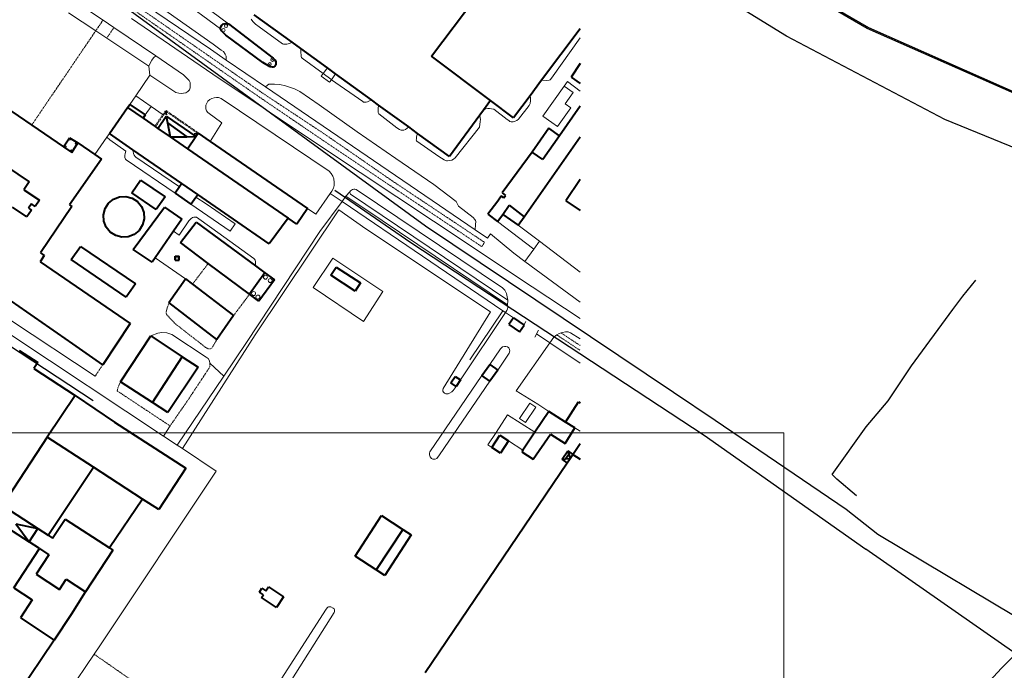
# Model space of a CAD drawing. Extents: x 13 to 4138, y -4831 to -1000.
# Tile 171 of 203: x 2718 to 3213, y -1983 to -1655. Entities that reach past the tile are written whole.
import ezdxf

# ---------------------------------------------------------------- set-up
doc = ezdxf.new("R2010")
doc.units = 0
doc.header["$MEASUREMENT"] = 0
doc.linetypes.add('DASHED', pattern=[0.75, 0.5, -0.25])
for name, color, linetype in [('11', 7, 'CONTINUOUS'), ('13', 7, 'CONTINUOUS'), ('14', 7, 'CONTINUOUS'), ('24', 7, 'CONTINUOUS'), ('40', 7, 'CONTINUOUS'), ('7', 7, 'CONTINUOUS'), ('ГРАНИЦА_РАЙОНА', 5, 'CONTINUOUS'), ('границы команд_1', 10, 'CONTINUOUS'), ('ПЕШЕХОДНЫЕ_ДОРОЖКИ', 3, 'CONTINUOUS'), ('ТРОТУАРЫ', 7, 'CONTINUOUS')]:
    doc.layers.add(name, color=color, linetype=linetype)

msp = doc.modelspace()

# ---------------------------------------------------------------- linework, layer by layer
at = {"layer": '11', "color": 253, "linetype": 'Continuous', "lineweight": 0}
for p, q in [((2813.92, -1670.12), (2773.18, -1642.34)), ((2742.54, -1651.84), (2756.21, -1660.87)), ((2756.21, -1660.87), (2761.76, -1664.54)), ((2761.76, -1664.54), (2782.99, -1678.57)), ((2821.9, -1675.57), (2813.92, -1670.12)), ((2782.99, -1678.57), (2783.44, -1683.12)), ((2841.61, -1689.02), (2821.9, -1675.57)), ((2872.8, -1679.52), (2870.69, -1682.42)), ((2783.44, -1683.12), (2776.33, -1693.53)), ((2870.69, -1682.42), (2869.72, -1683.76)), ((2869.72, -1683.76), (2873.87, -1686.77)), ((2874.83, -1685.45), (2876.94, -1682.53)), ((2947.19, -1761.1), (2841.61, -1689.02)), ((2873.87, -1686.77), (2874.83, -1685.45)), ((2776.33, -1693.53), (2773.37, -1697.86)), ((2773.37, -1697.86), (2772.25, -1699.49)), ((2763.07, -1712.59), (2761.83, -1714.4)), ((2761.83, -1714.4), (2755.82, -1723.17)), ((2874.25, -1742.68), (2867.03, -1753.17)), ((2880.14, -1746.74), (2874.25, -1742.68)), ((2880.14, -1746.74), (2961.14, -1801.79)), ((2836.37, -1813.83), (2878.49, -1750.94)), ((2867.03, -1753.17), (2862.85, -1750.29)), ((2976.64, -1770.72), (2958.41, -1756.79)), ((2968.79, -1758.74), (2979.46, -1766.79)), ((2953.32, -1765.28), (2947.19, -1761.1)), ((2954.94, -1763.03), (2953.32, -1765.28)), ((2966.59, -1772.78), (2954.94, -1763.03)), ((2979.46, -1766.79), (2976.64, -1770.72)), ((2979.46, -1766.79), (3000, -1782.29)), ((2972.19, -1776.91), (2966.59, -1772.78)), ((2976.64, -1770.72), (2972.19, -1776.91)), ((3000, -1797.42), (2972.19, -1776.91)), ((2961.14, -1801.79), (2944.42, -1826.39)), ((2961.14, -1801.79), (2962.36, -1802.63)), ((2962.36, -1802.63), (2966.4, -1805.37)), ((2972.68, -1807.23), (2970.76, -1810.74)), ((2979.03, -1811.54), (2977.1, -1815.05)), ((2978.07, -1813.3), (2984.79, -1817.87)), ((2714.07, -1814.23), (2790.24, -1864.8)), ((2799.8, -1871.15), (2836.37, -1813.83)), ((2984.79, -1817.87), (3000, -1828.21)), ((2967.84, -1841.98), (2978.61, -1848.83)), ((2978.61, -1848.83), (2984.17, -1852.37)), ((2997.31, -1860.71), (3000, -1862.43)), ((2790.24, -1864.8), (2797.19, -1869.41)), ((2797.19, -1869.41), (2799.8, -1871.15)), ((2816.88, -1882.49), (2799.8, -1871.15)), ((2816.88, -1882.49), (2758.29, -1970.4)), ((2758.29, -1970.4), (2755.43, -1974.61)), ((2755.43, -1974.61), (2738.2, -2000))]:
    msp.add_line(p, q, dxfattribs=at)
at = {"layer": '13', "color": 253, "linetype": 'Continuous', "lineweight": 40}
for p, q in [((2925.14, -1673.67), (2947.53, -1643.94)), ((2855, -1666.6), (2835.9, -1652.73)), ((2819.07, -1659.93), (2819.11, -1658.82)), ((2819.11, -1658.82), (2819.62, -1658.09)), ((2819.62, -1658.09), (2820.48, -1657.41)), ((2820.48, -1657.41), (2821.55, -1657.1)), ((2821.55, -1657.1), (2822.28, -1657.1)), ((2822.28, -1657.1), (2823.02, -1657.34)), ((2823.02, -1657.34), (2845.55, -1674.57)), ((2819.54, -1660.88), (2819.07, -1659.93)), ((2821.73, -1663.02), (2819.54, -1660.88)), ((2840.37, -1676.84), (2821.73, -1663.02)), ((3000, -1659.79), (2980.57, -1685.77)), ((2859.46, -1669.84), (2855, -1666.6)), ((2845.55, -1674.57), (2846.32, -1675.51)), ((2872.8, -1679.52), (2859.46, -1669.84)), ((2954.85, -1695.96), (2925.14, -1673.67)), ((2844.01, -1679.02), (2840.37, -1676.84)), ((2844.95, -1679.15), (2844.01, -1679.02)), ((2845.72, -1679.07), (2844.95, -1679.15)), ((2846.45, -1678.47), (2845.72, -1679.07)), ((2846.32, -1675.51), (2846.88, -1676.33)), ((2846.92, -1677.91), (2846.45, -1678.47)), ((2846.88, -1676.33), (2846.92, -1677.91)), ((2876.94, -1682.53), (2872.8, -1679.52)), ((3000, -1677.27), (2995.38, -1684.19)), ((2894.9, -1695.58), (2876.94, -1682.53)), ((2995.38, -1684.19), (3000, -1687.45)), ((2980.57, -1685.77), (2974.78, -1693.51)), ((2974.78, -1693.51), (2966.47, -1704.63)), ((2710.34, -1698.97), (2724.01, -1708.28)), ((2772.25, -1699.49), (2773.37, -1697.86)), ((2773.37, -1697.86), (2781.15, -1703.22)), ((2898.56, -1698.23), (2894.9, -1695.58)), ((2913.74, -1709.26), (2898.56, -1698.23)), ((2954.85, -1695.96), (2951.3, -1700.8)), ((2966.47, -1704.63), (2954.85, -1695.96)), ((3000, -1698.82), (2989.59, -1713.65)), ((2763.07, -1712.59), (2772.25, -1699.49)), ((2772.25, -1699.49), (2780.03, -1704.85)), ((2781.15, -1703.22), (2780.03, -1704.85)), ((2787.51, -1710), (2791.72, -1703.89)), ((2791.91, -1703.14), (2791.54, -1701.17)), ((2791.72, -1703.89), (2806.55, -1714.11)), ((2791.72, -1703.89), (2792.32, -1707.18)), ((2949.5, -1703.27), (2934.22, -1724.13)), ((2951.3, -1700.8), (2949.5, -1703.27)), ((2724.01, -1708.28), (2740.06, -1719.2)), ((2780.03, -1704.85), (2786.12, -1709.05)), ((2786.12, -1709.05), (2787.51, -1710)), ((2792.32, -1707.18), (2802.08, -1714.14)), ((2792.32, -1707.18), (2793.61, -1714.2)), ((2918.18, -1712.48), (2913.74, -1709.26)), ((2774.83, -1720.69), (2763.07, -1712.59)), ((2787.51, -1710), (2793.61, -1714.2)), ((2793.61, -1714.2), (2802.08, -1714.14)), ((2793.61, -1714.2), (2802.34, -1720.22)), ((2802.08, -1714.14), (2806.55, -1714.11)), ((2802.34, -1720.22), (2806.55, -1714.11)), ((2805.8, -1712.71), (2807.76, -1712.35)), ((2806.55, -1714.11), (2807.76, -1712.35)), ((2807.76, -1712.35), (2813.85, -1716.54)), ((2934.22, -1724.13), (2918.18, -1712.48)), ((2971.81, -1754.43), (3000, -1714.21)), ((2984.29, -1709.93), (2975.89, -1721.91)), ((2989.59, -1713.65), (2981.16, -1725.68)), ((2989.59, -1713.65), (2984.29, -1709.93)), ((2696.47, -1719.05), (2722.78, -1736.92)), ((2740.06, -1719.2), (2743.07, -1714.78)), ((2743.07, -1714.78), (2747.26, -1717.31)), ((2744.2, -1722.02), (2747.26, -1717.31)), ((2747.26, -1717.31), (2755.82, -1723.17)), ((2813.85, -1716.54), (2862.85, -1750.29)), ((2740.06, -1719.2), (2744.2, -1722.02)), ((2755.82, -1723.17), (2759.14, -1725.45)), ((2799.52, -1737.71), (2774.83, -1720.69)), ((2802.34, -1720.22), (2853.11, -1755.19)), ((2975.89, -1721.91), (2960.77, -1742.44)), ((2981.16, -1725.68), (2975.89, -1721.91)), ((2759.14, -1725.45), (2742.95, -1748.46)), ((2722.78, -1736.92), (2720.12, -1740.82)), ((2774.38, -1742.36), (2778.77, -1735.96)), ((2778.77, -1735.96), (2791.1, -1744.41)), ((2799.52, -1737.71), (2798.36, -1739.39)), ((2807.53, -1743.23), (2799.52, -1737.71)), ((3000, -1735.67), (2992.78, -1746.43)), ((2720.12, -1740.82), (2727.87, -1746.09)), ((2786.71, -1750.81), (2774.38, -1742.36)), ((2798.36, -1739.39), (2796.14, -1742.61)), ((2796.14, -1742.61), (2804.15, -1748.13)), ((2806.6, -1744.58), (2807.53, -1743.23)), ((2843.57, -1768.06), (2807.53, -1743.23)), ((2960.77, -1742.44), (2962.45, -1743.66)), ((2961.52, -1744.97), (2962.45, -1743.66)), ((2723.93, -1747.97), (2722.46, -1750.14)), ((2725.75, -1749.21), (2723.93, -1747.97)), ((2727.87, -1746.09), (2725.75, -1749.21)), ((2742.95, -1748.46), (2744.18, -1749.25)), ((2760.92, -1750.34), (2762.66, -1747.62)), ((2762.66, -1747.62), (2765.14, -1745.57)), ((2765.14, -1745.57), (2768.14, -1744.38)), ((2768.14, -1744.38), (2771.36, -1744.19)), ((2771.36, -1744.19), (2774.49, -1745)), ((2774.49, -1745), (2777.21, -1746.73)), ((2777.21, -1746.73), (2779.26, -1749.22)), ((2791.1, -1744.41), (2786.71, -1750.81)), ((2804.15, -1748.13), (2806.6, -1744.58)), ((2958.49, -1746.52), (2953.54, -1753.08)), ((2960.24, -1744.06), (2958.49, -1746.52)), ((2961.52, -1744.97), (2960.24, -1744.06)), ((2961.02, -1753.38), (2964.29, -1748.69)), ((2964.29, -1748.69), (2971.81, -1754.43)), ((2992.78, -1746.43), (3000, -1751.27)), ((2721.57, -1754.51), (2714.36, -1749.62)), ((2723.89, -1751.11), (2721.57, -1754.51)), ((2722.46, -1750.14), (2723.89, -1751.11)), ((2744.18, -1749.25), (2728.36, -1772.59)), ((2760.12, -1753.46), (2760.92, -1750.34)), ((2760.31, -1756.68), (2760.12, -1753.46)), ((2775.06, -1771), (2790.82, -1749.57)), ((2779.26, -1749.22), (2780.44, -1752.22)), ((2780.44, -1752.22), (2780.64, -1755.44)), ((2790.82, -1749.57), (2799.58, -1755.73)), ((2862.85, -1750.29), (2857.42, -1758.16)), ((2953.54, -1753.08), (2958.41, -1756.79)), ((2958.41, -1756.79), (2961.02, -1753.38)), ((2961.02, -1753.38), (2968.79, -1758.74)), ((2761.5, -1759.68), (2760.31, -1756.68)), ((2779.83, -1758.56), (2778.09, -1761.28)), ((2780.64, -1755.44), (2779.83, -1758.56)), ((2799.58, -1755.73), (2795.43, -1761.71)), ((2798.93, -1767.45), (2806.72, -1757.17)), ((2806.72, -1757.17), (2836.64, -1779.22)), ((2853.11, -1755.19), (2843.57, -1768.06)), ((2857.42, -1758.16), (2853.11, -1755.19)), ((2968.79, -1758.74), (2971.81, -1754.43)), ((2763.55, -1762.17), (2761.5, -1759.68)), ((2766.27, -1763.9), (2763.55, -1762.17)), ((2775.61, -1763.33), (2772.61, -1764.51)), ((2778.09, -1761.28), (2775.61, -1763.33)), ((2795.43, -1761.71), (2786.12, -1775.1)), ((2769.39, -1764.71), (2766.27, -1763.9)), ((2772.61, -1764.51), (2769.39, -1764.71)), ((2812.87, -1777.91), (2798.93, -1767.45)), ((2728.36, -1772.59), (2730.32, -1773.92)), ((2743.79, -1776), (2748.52, -1769.37)), ((2748.52, -1769.37), (2776.21, -1788.18)), ((2784.63, -1777.23), (2775.06, -1771)), ((2730.32, -1773.92), (2728.19, -1777.1)), ((2728.19, -1777.1), (2773.51, -1808.15)), ((2771.53, -1794.96), (2743.79, -1776)), ((2786.12, -1775.1), (2784.63, -1777.23)), ((2796.12, -1776.26), (2796.12, -1774.26)), ((2796.12, -1774.26), (2798.12, -1774.26)), ((2796.12, -1776.26), (2798.12, -1776.26)), ((2798.12, -1776.26), (2798.12, -1774.26)), ((2833.59, -1793.46), (2812.87, -1777.91)), ((2744.77, -1818.32), (2691.24, -1781.42)), ((2841.34, -1782.69), (2833.59, -1793.46)), ((2836.64, -1779.22), (2841.34, -1782.69)), ((2841.34, -1782.69), (2846.21, -1786.2)), ((2874.57, -1783.89), (2877.26, -1779.76)), ((2877.26, -1779.76), (2889.51, -1787.74)), ((2776.21, -1788.18), (2771.53, -1794.96)), ((2793.01, -1797.65), (2801.35, -1785.69)), ((2801.35, -1785.69), (2804.89, -1788.39)), ((2804.89, -1788.39), (2825.59, -1804.16)), ((2846.21, -1786.2), (2838.34, -1796.88)), ((2886.82, -1791.87), (2874.57, -1783.89)), ((2889.51, -1787.74), (2886.82, -1791.87)), ((2838.34, -1796.88), (2833.59, -1793.46)), ((2817.17, -1816.23), (2793.01, -1797.65)), ((2773.51, -1808.15), (2759.76, -1828.9)), ((2825.59, -1804.16), (2817.17, -1816.23)), ((2966.4, -1805.37), (2964.16, -1808.67)), ((2966.4, -1805.37), (2971.72, -1808.98)), ((2964.16, -1808.67), (2969.48, -1812.28)), ((2969.48, -1812.28), (2971.72, -1808.98)), ((2768.71, -1837.56), (2783.87, -1814.35)), ((2783.87, -1814.35), (2799.76, -1824.92)), ((2717.77, -1821.71), (2727.02, -1827.75)), ((2759.76, -1828.9), (2744.77, -1818.32)), ((2727.02, -1827.75), (2725.05, -1830.77)), ((2784.84, -1847.99), (2799.76, -1824.92)), ((2799.76, -1824.92), (2807.69, -1830.2)), ((2725.05, -1830.77), (2745.82, -1844.35)), ((2807.69, -1830.2), (2792.58, -1853)), ((2950.52, -1834.37), (2954.49, -1828.77)), ((2954.49, -1828.77), (2958.49, -1831.61)), ((2958.49, -1831.61), (2954.51, -1837.2)), ((2784.84, -1847.99), (2768.71, -1837.56)), ((2934.89, -1838.1), (2937.11, -1834.78)), ((2937.11, -1834.78), (2939.74, -1836.53)), ((2939.74, -1836.53), (2937.52, -1839.86)), ((2954.51, -1837.2), (2950.52, -1834.37)), ((2937.52, -1839.86), (2934.89, -1838.1)), ((2745.82, -1844.35), (2731.73, -1865.41)), ((2745.82, -1844.35), (2765.61, -1857.74)), ((2792.58, -1853), (2784.84, -1847.99)), ((2992.68, -1857.77), (2999.2, -1847.52)), ((2999.2, -1847.52), (3000, -1848.03)), ((2984.17, -1852.37), (2977.11, -1862.92)), ((2992.68, -1857.77), (2984.17, -1852.37)), ((2765.61, -1857.74), (2801.53, -1881.05)), ((2997.31, -1860.71), (2992.68, -1857.77)), ((2992.36, -1868.5), (2997.31, -1860.71)), ((2731.73, -1865.41), (2709.31, -1899.78)), ((2755.15, -1880.54), (2731.73, -1865.41)), ((2955.52, -1870.55), (2959.57, -1864.31)), ((2959.57, -1864.31), (2963.96, -1867.17)), ((2963.96, -1867.17), (2959.91, -1873.4)), ((2977.11, -1862.92), (2971.07, -1871.93)), ((2976.34, -1876.36), (2985.01, -1863.83)), ((2985.01, -1863.83), (2992.36, -1868.5)), ((2959.91, -1873.4), (2955.52, -1870.55)), ((2971.07, -1871.93), (2970.57, -1872.68)), ((2970.57, -1872.68), (2976.34, -1876.36)), ((2990.84, -1876.43), (2993.69, -1872.23)), ((2993.69, -1872.23), (2996.34, -1874.03)), ((2993.69, -1872.23), (2994.23, -1873.85)), ((2996.34, -1874.03), (3000, -1868.63)), ((2990.84, -1876.43), (2992.6, -1876.27)), ((2993.5, -1878.22), (2990.84, -1876.43)), ((2992.6, -1876.27), (2994.23, -1873.85)), ((2992.6, -1876.27), (2994.97, -1876.05)), ((2993.5, -1878.22), (2994.97, -1876.05)), ((2994.23, -1873.85), (2994.97, -1876.05)), ((2994.97, -1876.05), (2996.34, -1874.03)), ((2996.34, -1874.03), (3000, -1876.51)), ((2732.26, -1914.72), (2755.15, -1880.54)), ((2779.83, -1896.5), (2755.15, -1880.54)), ((2801.53, -1881.05), (2788.01, -1901.79)), ((2921.94, -1983.8), (2993.5, -1878.22)), ((2779.83, -1896.5), (2763.12, -1921.13)), ((2788.01, -1901.79), (2779.83, -1896.5)), ((2709.31, -1899.78), (2727.12, -1911.4)), ((2704.89, -1906.55), (2722.67, -1918.05)), ((2734.41, -1916.2), (2740.76, -1906.7)), ((2740.76, -1906.7), (2763.12, -1921.13)), ((2886.74, -1925.25), (2900.01, -1904.84)), ((2900.01, -1904.84), (2910.67, -1911.77)), ((2716.04, -1908.98), (2722.67, -1918.05)), ((2716.04, -1908.98), (2727.12, -1911.4)), ((2722.67, -1918.05), (2727.12, -1911.4)), ((2727.12, -1911.4), (2732.26, -1914.72)), ((2910.67, -1911.77), (2897.4, -1932.18)), ((2910.67, -1911.77), (2914.95, -1914.56)), ((2732.26, -1914.72), (2734.41, -1916.2)), ((2914.95, -1914.56), (2901.68, -1934.97)), ((2714.93, -1941.21), (2727.84, -1921.37)), ((2727.84, -1921.37), (2722.67, -1918.05)), ((2727.84, -1921.37), (2732.64, -1924.53)), ((2764.74, -1922.19), (2750.99, -1943.21)), ((2763.12, -1921.13), (2764.74, -1922.19)), ((2732.64, -1924.53), (2726.25, -1934.35)), ((2897.4, -1932.18), (2886.74, -1925.25)), ((2901.68, -1934.97), (2897.4, -1932.18)), ((2726.25, -1934.35), (2738, -1941.99)), ((2738, -1941.99), (2741.31, -1936.91)), ((2741.31, -1936.91), (2750.99, -1943.21)), ((2714.93, -1941.21), (2724.26, -1947.28)), ((2838.55, -1943.33), (2839.8, -1941.44)), ((2839.8, -1941.44), (2841.84, -1942.78)), ((2841.84, -1942.78), (2843.18, -1940.75)), ((2843.18, -1940.75), (2850.76, -1945.77)), ((2750.86, -1943.41), (2743.83, -1954.61)), ((2750.99, -1943.21), (2750.86, -1943.41)), ((2840.58, -1944.67), (2838.55, -1943.33)), ((2839.62, -1946.13), (2840.58, -1944.67)), ((2847.2, -1951.14), (2839.62, -1946.13)), ((2850.76, -1945.77), (2847.2, -1951.14)), ((2724.26, -1947.28), (2718.41, -1956.28)), ((2718.41, -1956.28), (2735.22, -1967.5)), ((2743.83, -1954.61), (2735.22, -1967.5)), ((2735.22, -1967.5), (2713.49, -2000))]:
    msp.add_line(p, q, dxfattribs=at)
at = {"layer": '13', "color": 253, "linetype": 'DASHED', "lineweight": 40}
for p, q in [((2786.12, -1709.05), (2790.22, -1703.1)), ((2790.22, -1703.1), (2791.54, -1701.17)), ((2791.54, -1701.17), (2807.76, -1712.35))]:
    msp.add_line(p, q, dxfattribs=at)
at = {"layer": '13', "color": 253, "linetype": 'Continuous', "lineweight": 0}
msp.add_point((2797.12, -1775.26), dxfattribs=at)
at = {"layer": '14', "color": 253, "linetype": 'Continuous', "lineweight": 0}
for p, q in [((2981.2, -1703.81), (2991.9, -1688.72)), ((2991.9, -1688.72), (2996.46, -1691.96)), ((2996.46, -1691.96), (2992.44, -1697.62)), ((2992.44, -1697.62), (2995.23, -1699.6)), ((2985.76, -1707.04), (2981.2, -1703.81)), ((2995.23, -1699.6), (2988.55, -1709.02)), ((2988.55, -1709.02), (2985.76, -1707.04))]:
    msp.add_line(p, q, dxfattribs=at)
at = {"layer": '24', "color": 253, "linetype": 'Continuous', "lineweight": 0}
for p, q in [((2819.07, -1659.93), (2771.74, -1624.8)), ((2775.41, -1621.71), (2823.02, -1657.34)), ((2759.89, -1655.46), (2734.22, -1638.03)), ((2815.31, -1667.56), (2788.09, -1648.39)), ((2774.16, -1654.59), (2815.14, -1682.64)), ((2765.39, -1659.2), (2759.89, -1655.46)), ((2786.41, -1673.48), (2765.39, -1659.2)), ((2834.44, -1655.05), (2835.35, -1656.25)), ((2835.35, -1656.25), (2836.65, -1657.48)), ((2836.65, -1657.48), (2838.43, -1658.88)), ((2838.43, -1658.88), (2850.22, -1667.37)), ((2985.52, -1684.68), (3000, -1664.47)), ((2819.41, -1670.6), (2815.31, -1667.56)), ((2850.22, -1667.37), (2850.64, -1667.54)), ((2850.64, -1667.54), (2851.45, -1667.6)), ((2851.45, -1667.6), (2852.35, -1667.58)), ((2852.35, -1667.58), (2853.08, -1667.49)), ((2853.08, -1667.49), (2854.02, -1667.13)), ((2854.02, -1667.13), (2855, -1666.6)), ((2800.33, -1682.93), (2786.41, -1673.48)), ((2820.44, -1671.33), (2819.41, -1670.6)), ((2821.31, -1672.62), (2820.44, -1671.33)), ((2821.81, -1673.68), (2821.31, -1672.62)), ((2821.9, -1675.57), (2821.81, -1673.68)), ((2859.46, -1669.84), (2859.43, -1670.95)), ((2859.43, -1670.95), (2859.43, -1671.97)), ((2859.43, -1671.97), (2859.51, -1672.99)), ((2859.51, -1672.99), (2859.61, -1673.79)), ((2859.61, -1673.79), (2859.84, -1674.32)), ((2859.84, -1674.32), (2860.08, -1674.63)), ((2860.08, -1674.63), (2870.69, -1682.42)), ((2783.44, -1683.12), (2796.6, -1691.93)), ((2801.71, -1684.28), (2800.33, -1682.93)), ((2803.17, -1685.81), (2801.71, -1684.28)), ((2815.14, -1682.64), (2870.75, -1719.98)), ((2870.69, -1682.42), (2874.48, -1685.2)), ((2803.73, -1686.84), (2803.17, -1685.81)), ((2803.8, -1688.19), (2803.73, -1686.84)), ((2803.8, -1689.54), (2803.8, -1688.19)), ((2841.61, -1689.02), (2842.57, -1688.17)), ((2842.57, -1688.17), (2843.29, -1687.73)), ((2843.29, -1687.73), (2844.19, -1687.64)), ((2844.19, -1687.64), (2846.13, -1687.64)), ((2846.13, -1687.64), (2848.81, -1687.95)), ((2848.81, -1687.95), (2851.66, -1688.48)), ((2851.66, -1688.48), (2856.28, -1690.05)), ((2874.48, -1685.2), (2874.83, -1685.45)), ((2874.83, -1685.45), (2890.62, -1696.45)), ((2980.57, -1685.77), (2983.28, -1685.9)), ((2983.28, -1685.9), (2984.31, -1685.75)), ((2984.31, -1685.75), (2984.92, -1685.48)), ((2984.92, -1685.48), (2985.52, -1684.68)), ((2991.9, -1688.72), (2993.54, -1686.33)), ((2993.54, -1686.33), (3000, -1691.18)), ((2784.13, -1698.9), (2776.33, -1693.53)), ((2796.6, -1691.93), (2797.97, -1692.23)), ((2797.97, -1692.23), (2799.29, -1692.35)), ((2799.29, -1692.35), (2801.5, -1692.07)), ((2801.5, -1692.07), (2802.6, -1691.39)), ((2802.6, -1691.39), (2803.38, -1690.57)), ((2803.38, -1690.57), (2803.8, -1689.54)), ((2816.95, -1694.36), (2815.85, -1694.53)), ((2818.01, -1694.39), (2816.95, -1694.36)), ((2819.36, -1694.92), (2818.01, -1694.39)), ((2856.28, -1690.05), (2858.95, -1691.32)), ((2858.95, -1691.32), (2868.63, -1698.1)), ((2974.93, -1694.64), (2974.78, -1693.51)), ((2784.13, -1698.9), (2781.15, -1703.22)), ((2790.22, -1703.1), (2784.13, -1698.9)), ((2811.69, -1698.28), (2811.55, -1699.84)), ((2812.05, -1697.27), (2811.69, -1698.28)), ((2812.59, -1696.27), (2812.05, -1697.27)), ((2813.55, -1695.49), (2812.59, -1696.27)), ((2814.64, -1694.96), (2813.55, -1695.49)), ((2815.85, -1694.53), (2814.64, -1694.96)), ((2873.64, -1731.45), (2819.36, -1694.92)), ((2868.63, -1698.1), (2887.78, -1711.67)), ((2890.62, -1696.45), (2890.9, -1696.69)), ((2890.9, -1696.69), (2891.17, -1696.79)), ((2891.17, -1696.79), (2891.66, -1696.81)), ((2891.66, -1696.81), (2892.29, -1696.71)), ((2892.29, -1696.71), (2892.89, -1696.6)), ((2892.89, -1696.6), (2893.63, -1696.34)), ((2893.63, -1696.34), (2894.31, -1695.98)), ((2894.31, -1695.98), (2894.9, -1695.58)), ((2898.56, -1698.23), (2898.33, -1700.04)), ((2969.01, -1705.33), (2974.36, -1698.43)), ((2974.36, -1698.43), (2974.84, -1697.43)), ((2974.84, -1697.43), (2975.04, -1695.86)), ((2975.04, -1695.86), (2974.93, -1694.64)), ((2811.55, -1699.84), (2811.64, -1700.19)), ((2811.64, -1700.19), (2811.86, -1700.69)), ((2811.86, -1700.69), (2812.01, -1701.08)), ((2812.01, -1701.08), (2812.57, -1702.04)), ((2812.57, -1702.04), (2819.75, -1707.19)), ((2898.33, -1700.04), (2898.32, -1700.95)), ((2898.32, -1700.95), (2898.41, -1701.96)), ((2898.41, -1701.96), (2898.48, -1702.36)), ((2898.48, -1702.36), (2898.63, -1702.69)), ((2898.63, -1702.69), (2907.75, -1709.69)), ((2949.73, -1704.59), (2949.5, -1703.27)), ((2951.3, -1700.8), (2952.07, -1700.37)), ((2952.07, -1700.37), (2952.55, -1700.14)), ((2952.55, -1700.14), (2953.46, -1700.03)), ((2953.46, -1700.03), (2954.37, -1700.03)), ((2954.37, -1700.03), (2955.28, -1700.08)), ((2955.28, -1700.08), (2956.5, -1700.36)), ((2956.5, -1700.36), (2963.29, -1705.42)), ((2819.75, -1707.19), (2813.85, -1716.54)), ((2912.1, -1710.46), (2913.74, -1709.26)), ((2949.33, -1709.35), (2949.73, -1706.53)), ((2949.81, -1705.44), (2949.73, -1704.59)), ((2949.73, -1706.53), (2949.81, -1705.44)), ((2963.29, -1705.42), (2964.01, -1706.01)), ((2964.01, -1706.01), (2964.64, -1706.42)), ((2964.64, -1706.42), (2965.31, -1706.62)), ((2965.31, -1706.62), (2966.33, -1706.62)), ((2966.33, -1706.62), (2967.27, -1706.4)), ((2967.27, -1706.4), (2968.12, -1706.07)), ((2968.12, -1706.07), (2969.01, -1705.33)), ((2887.78, -1711.67), (2907.3, -1725.15)), ((2907.75, -1709.69), (2909, -1710.51)), ((2909, -1710.51), (2909.37, -1710.73)), ((2909.37, -1710.73), (2909.85, -1710.89)), ((2909.85, -1710.89), (2910.59, -1710.89)), ((2910.59, -1710.89), (2911.3, -1710.78)), ((2911.3, -1710.78), (2912.1, -1710.46)), ((2917.87, -1713.58), (2917.69, -1714.38)), ((2918.18, -1712.48), (2917.87, -1713.58)), ((2937.11, -1724.74), (2949.33, -1709.35)), ((2761.83, -1714.4), (2763.31, -1715.68)), ((2763.31, -1715.68), (2771.34, -1721.43)), ((2917.58, -1715.14), (2917.53, -1715.89)), ((2917.53, -1715.89), (2917.61, -1716.25)), ((2917.69, -1714.38), (2917.58, -1715.14)), ((2917.61, -1716.25), (2917.77, -1716.47)), ((2917.77, -1716.47), (2928.86, -1724.06)), ((2770.88, -1723.57), (2770.8, -1724.4)), ((2771.1, -1722.65), (2770.88, -1723.57)), ((2771.34, -1721.43), (2771.1, -1722.65)), ((2775.05, -1721.66), (2774.83, -1720.69)), ((2775.28, -1722.57), (2775.05, -1721.66)), ((2775.62, -1723.5), (2775.28, -1722.57)), ((2776.06, -1724.06), (2775.62, -1723.5)), ((2776.34, -1724.37), (2776.06, -1724.06)), ((2870.75, -1719.98), (2926.12, -1756.64)), ((2928.86, -1724.06), (2931.51, -1725.83)), ((2770.8, -1724.4), (2770.83, -1724.66)), ((2770.83, -1724.66), (2771.02, -1725.08)), ((2771.02, -1725.08), (2771.24, -1725.44)), ((2771.24, -1725.44), (2771.55, -1725.76)), ((2771.55, -1725.76), (2796.14, -1742.61)), ((2798.36, -1739.39), (2776.34, -1724.37)), ((2907.3, -1725.15), (2926.35, -1738.13)), ((2931.51, -1725.83), (2932.76, -1726.28)), ((2932.76, -1726.28), (2933.29, -1726.28)), ((2933.29, -1726.28), (2934.29, -1726.19)), ((2934.29, -1726.19), (2935.46, -1725.99)), ((2935.46, -1725.99), (2936.22, -1725.51)), ((2936.22, -1725.51), (2937.11, -1724.74)), ((2874.73, -1732.6), (2873.64, -1731.45)), ((2875.58, -1734.06), (2874.73, -1732.6)), ((2876.08, -1735.34), (2875.58, -1734.06)), ((2875.83, -1740.02), (2876.11, -1738.64)), ((2876.22, -1737.15), (2876.08, -1735.34)), ((2876.11, -1738.64), (2876.22, -1737.15)), ((2926.35, -1738.13), (2937.65, -1746.74)), ((2874.25, -1742.68), (2875.09, -1741.56)), ((2875.09, -1741.56), (2875.83, -1740.02)), ((2882.09, -1744.08), (2884.02, -1741.97)), ((2884, -1742.48), (2884.02, -1741.97)), ((2884.38, -1743.08), (2884, -1742.48)), ((2884.02, -1741.97), (2884.43, -1741.44)), ((2963.62, -1796.35), (2884.38, -1743.08)), ((2884.43, -1741.44), (2885.37, -1740.75)), ((2885.37, -1740.75), (2886.05, -1740.51)), ((2886.05, -1740.51), (2886.64, -1740.53)), ((2886.64, -1740.53), (2887.25, -1740.75)), ((2887.25, -1740.75), (2960.82, -1790.19)), ((2804.15, -1748.13), (2823.79, -1761.66)), ((2811.85, -1747.97), (2806.6, -1744.58)), ((2826.3, -1758), (2811.85, -1747.97)), ((2869, -1761.92), (2880.14, -1746.74)), ((2880.14, -1746.74), (2882.09, -1744.08)), ((2882.09, -1744.08), (2900.36, -1756.28)), ((2937.65, -1746.74), (2938.77, -1749.12)), ((2892.21, -1760.45), (2878.49, -1750.94)), ((2938.77, -1749.12), (2946.06, -1754.89)), ((2798.21, -1763.64), (2803.14, -1756.54)), ((2803.14, -1756.54), (2804.02, -1755.41)), ((2804.02, -1755.41), (2804.84, -1754.79)), ((2804.84, -1754.79), (2805.62, -1754.58)), ((2805.62, -1754.58), (2806.96, -1754.63)), ((2806.96, -1754.63), (2814.64, -1760.15)), ((2823.79, -1761.66), (2826.3, -1758)), ((2900.36, -1756.28), (2962.84, -1798.38)), ((2926.12, -1756.64), (2975.88, -1789.72)), ((2946.06, -1754.89), (2946.93, -1755.8)), ((2946.93, -1755.8), (2947.28, -1756.36)), ((2947.34, -1758.3), (2947.19, -1761.1)), ((2947.28, -1756.36), (2947.4, -1756.89)), ((2947.4, -1756.89), (2947.34, -1758.3)), ((2795.43, -1761.71), (2798.21, -1763.64)), ((2814.64, -1760.15), (2835.76, -1775.43)), ((2832.08, -1817.77), (2869, -1761.92)), ((2954.8, -1802.37), (2892.21, -1760.45)), ((2786.12, -1775.1), (2801.35, -1785.69)), ((2835.76, -1775.43), (2836.17, -1775.77)), ((2836.17, -1775.77), (2836.46, -1776.26)), ((2836.46, -1776.26), (2836.61, -1777.01)), ((2836.61, -1777.01), (2836.61, -1777.91)), ((2836.61, -1777.91), (2836.64, -1779.22)), ((2865.65, -1790.03), (2875.52, -1775.25)), ((2875.52, -1775.25), (2900.68, -1792.13)), ((2890.98, -1807.15), (2865.65, -1790.03)), ((2900.68, -1792.13), (2890.98, -1807.15)), ((2960.82, -1790.19), (2962.01, -1791.4)), ((2962.01, -1791.4), (2962.92, -1793.1)), ((2962.92, -1793.1), (2963.62, -1796.35)), ((2975.88, -1789.72), (3000, -1805.68)), ((2962.84, -1798.38), (2963.1, -1798.65)), ((2963.62, -1796.35), (2963.38, -1799.1)), ((2931.04, -1840.9), (2954.8, -1802.37)), ((2962.36, -1802.63), (2939.74, -1836.53)), ((2963.08, -1801.55), (2962.36, -1802.63)), ((2963.44, -1800.8), (2963.08, -1801.55)), ((2963.1, -1798.65), (2963.38, -1799.1)), ((2963.38, -1799.1), (2963.53, -1799.6)), ((2963.52, -1800.17), (2963.44, -1800.8)), ((2963.53, -1799.6), (2963.52, -1800.17)), ((2713.85, -1806.82), (2755.91, -1834.71)), ((2783.87, -1814.35), (2787.48, -1813.07)), ((2787.48, -1813.07), (2789.45, -1812.68)), ((2789.45, -1812.68), (2792.06, -1812.9)), ((2792.06, -1812.9), (2794.46, -1813.66)), ((2988.16, -1813.87), (2989.44, -1813.19)), ((2989.44, -1813.19), (2990.36, -1812.9)), ((2990.36, -1812.9), (2991.08, -1812.67)), ((2991.08, -1812.67), (2992.6, -1812.41)), ((2992.6, -1812.41), (2993.89, -1812.41)), ((2993.89, -1812.41), (2995.19, -1812.8)), ((2995.19, -1812.8), (3000, -1815.91)), ((2794.46, -1813.66), (2811.72, -1825.11)), ((2820.71, -1834.6), (2832.08, -1817.77)), ((2967.84, -1841.98), (2984.79, -1817.87)), ((2984.79, -1817.87), (2986.8, -1815.01)), ((2986.8, -1815.01), (2988.16, -1813.87)), ((2954.49, -1828.77), (2959.95, -1820.86)), ((2964.19, -1823.1), (2958.49, -1831.61)), ((2959.95, -1820.86), (2960.95, -1819.97)), ((2960.95, -1819.97), (2961.88, -1819.74)), ((2961.88, -1819.74), (2962.65, -1819.74)), ((2962.65, -1819.74), (2963.42, -1819.97)), ((2963.42, -1819.97), (2964.04, -1820.47)), ((2964.04, -1820.47), (2964.5, -1821.21)), ((2964.54, -1821.98), (2964.19, -1823.1)), ((2964.5, -1821.21), (2964.54, -1821.98)), ((2811.72, -1825.11), (2812.8, -1825.82)), ((2812.8, -1825.82), (2813.51, -1826.9)), ((2813.51, -1826.9), (2813.68, -1828.11)), ((2813.68, -1828.11), (2820.71, -1834.6)), ((2797.19, -1869.41), (2820.71, -1834.6)), ((2950.52, -1834.37), (2924.35, -1872.69)), ((2929.25, -1874.2), (2954.51, -1837.2)), ((2930.9, -1841.72), (2931.04, -1840.9)), ((2930.94, -1842.29), (2930.9, -1841.72)), ((2931.19, -1842.75), (2930.94, -1842.29)), ((2931.74, -1843.25), (2931.19, -1842.75)), ((2935.34, -1842.54), (2934.25, -1843.25)), ((2936.01, -1841.95), (2935.34, -1842.54)), ((2937.05, -1840.59), (2936.01, -1841.95)), ((2937.52, -1839.86), (2937.05, -1840.59)), ((2932.45, -1843.53), (2931.74, -1843.25)), ((2933.5, -1843.5), (2932.45, -1843.53)), ((2934.25, -1843.25), (2933.5, -1843.5)), ((2969.43, -1856.01), (2974.6, -1848.24)), ((2977.68, -1850.29), (2972.51, -1858.06)), ((2974.6, -1848.24), (2977.68, -1850.29)), ((2957.64, -1863.06), (2963.48, -1854.07)), ((2963.48, -1854.07), (2977.11, -1862.92)), ((2972.51, -1858.06), (2969.43, -1856.01)), ((2790.24, -1864.8), (2793.62, -1859.71)), ((2953.59, -1869.3), (2957.64, -1863.06)), ((2971.07, -1871.93), (2963.96, -1867.17)), ((2924.35, -1872.69), (2924.16, -1873.5)), ((2955.52, -1870.55), (2953.59, -1869.3)), ((2924.16, -1873.5), (2924.16, -1874.31)), ((2924.16, -1874.31), (2924.43, -1875.24)), ((2924.43, -1875.24), (2925.2, -1876.05)), ((2925.2, -1876.05), (2925.86, -1876.48)), ((2925.86, -1876.48), (2927.05, -1876.51)), ((2927.05, -1876.51), (2927.82, -1876.09)), ((2927.82, -1876.09), (2929.25, -1874.2)), ((2871.81, -1952.49), (2872.68, -1951.33)), ((2872.68, -1951.33), (2873.08, -1950.95)), ((2873.08, -1950.95), (2873.42, -1950.78)), ((2873.42, -1950.78), (2873.78, -1950.68)), ((2873.78, -1950.68), (2874.11, -1950.68)), ((2874.11, -1950.68), (2874.52, -1950.82)), ((2874.52, -1950.82), (2875.69, -1951.36)), ((2875.69, -1951.36), (2876.18, -1951.73)), ((2876.18, -1951.73), (2876.38, -1952.26)), ((2841.22, -2000), (2871.81, -1952.49)), ((2876.18, -1953.56), (2846.86, -2000)), ((2876.4, -1953.15), (2876.18, -1953.56)), ((2876.38, -1952.26), (2876.43, -1952.84)), ((2876.43, -1952.84), (2876.4, -1953.15))]:
    msp.add_line(p, q, dxfattribs=at)
at = {"layer": '24', "color": 253, "linetype": 'DASHED', "lineweight": 0}
for p, q in [((2766.71, -1641.32), (2840.05, -1692.13)), ((2768.19, -1645.45), (2838.62, -1694.24)), ((2759.89, -1655.46), (2756.21, -1660.87)), ((2765.39, -1659.2), (2761.76, -1664.54)), ((2756.21, -1660.87), (2724.01, -1708.28)), ((2838.62, -1694.24), (2870.73, -1716.1)), ((2840.05, -1692.13), (2871.6, -1712.98)), ((2871.6, -1712.98), (2905.49, -1736.43)), ((2870.73, -1716.1), (2904.06, -1738.54)), ((2904.06, -1738.54), (2929.29, -1755.35)), ((2905.49, -1736.43), (2930.71, -1753.23)), ((2930.71, -1753.23), (2951.9, -1767.34)), ((2929.29, -1755.35), (2950.47, -1769.45)), ((2951.9, -1767.34), (2950.47, -1769.45)), ((2804.89, -1788.39), (2812.87, -1777.91)), ((2825.59, -1804.16), (2833.59, -1793.46)), ((2793.01, -1797.65), (2792.19, -1800.41)), ((2791.77, -1801.85), (2791.62, -1802.94)), ((2791.62, -1802.94), (2791.92, -1803.79)), ((2792.19, -1800.41), (2791.77, -1801.85)), ((2791.92, -1803.79), (2796.3, -1808.34)), ((2796.3, -1808.34), (2811.68, -1820.32)), ((2990.36, -1812.9), (3000, -1819.29)), ((2814.63, -1820.61), (2817.17, -1816.23)), ((2988.16, -1813.87), (3000, -1821.72)), ((2811.68, -1820.32), (2813.03, -1820.95)), ((2813.03, -1820.95), (2813.92, -1820.95)), ((2813.92, -1820.95), (2814.63, -1820.61)), ((2813.68, -1828.11), (2813.68, -1829.96)), ((2755.91, -1834.71), (2759.76, -1828.9)), ((2813.68, -1829.96), (2802.63, -1846.7)), ((2767.81, -1839.33), (2768.71, -1837.56)), ((2766.99, -1842.06), (2767.81, -1839.33)), ((2766.99, -1842.06), (2793.62, -1859.71)), ((2802.63, -1846.7), (2793.62, -1859.71)), ((2779.41, -1991.29), (2755.43, -1974.61))]:
    msp.add_line(p, q, dxfattribs=at)
at = {"layer": '40', "color": 253, "linetype": 'Continuous', "lineweight": 0}
for p, q in [((2784.46, -1675.67), (2785.33, -1674.48)), ((2785.33, -1674.48), (2786.41, -1673.48)), ((2782.99, -1678.57), (2783.7, -1676.75)), ((2783.7, -1676.75), (2784.46, -1675.67))]:
    msp.add_line(p, q, dxfattribs=at)
at = {"layer": '7', "color": 253, "linetype": 'Continuous', "lineweight": 0}
for centre in [(2841.62, -1784.87), (2844, -1786.56), (2835.66, -1793.07), (2837.83, -1794.84)]:
    msp.add_circle(centre, 1, dxfattribs=at)
for centre, major_axis, ratio in [((2820.52, -1660.53), (0, 0.848), 0.94222), ((2821.81, -1658.41), (0, 0.848), 0.94222), ((2821.81, -1658.41), (0, 0.0348), 0.94222), ((2820.52, -1660.53), (0, 0.0348), 0.94222), ((2845.09, -1675.4), (0, 0.848), 0.94222), ((2843.75, -1677.71), (0, 0.848), 0.94222), ((2843.75, -1677.71), (0, 0.0348), 0.94222), ((2845.09, -1675.4), (0, 0.0348), 0.94222), ((2740.98, -1719.14), (0, 0.399), 0.987079), ((2740.98, -1719.14), (0, 0.0164), 0.987079), ((2743.2, -1715.45), (0, 0.399), 0.987079), ((2743.2, -1715.45), (0, 0.0164), 0.987079), ((2746.31, -1717.65), (0, 0.399), 0.987079), ((2746.31, -1717.65), (0, 0.0164), 0.987079), ((2743.96, -1721.17), (0, 0.399), 0.987079), ((2743.96, -1721.17), (0, 0.0164), 0.987079)]:
    msp.add_ellipse(centre, major_axis=major_axis, ratio=ratio, dxfattribs=at)
at = {"layer": 'ГРАНИЦА_РАЙОНА'}
for points in [[(4137.47, -1949.75), (4091.89, -1934.46), (4038.15, -1918.86), (3814.09, -1863.45), (3641.09, -1819.53), (3440.41, -1773.65), (3334.1, -1743.46), (3144.46, -1659.61), (3017.58, -1586.09), (2960.99, -1546.95), (2857.89, -1467.79), (2708.29, -1338.82), (2658.13, -1302.32), (2616.95, -1276.71), (2596.82, -1265.86), (2580.07, -1257.96), (2567.13, -1251.43)], [(4138.22, -1949.51), (4092.64, -1934.22), (4038.9, -1918.63), (3814.84, -1863.22), (3641.83, -1819.3), (3441.16, -1773.41), (3334.84, -1743.22), (3145.21, -1659.38), (3018.33, -1585.86), (2961.74, -1546.72), (2858.64, -1467.55), (2709.04, -1338.58), (2658.87, -1302.08), (2617.69, -1276.48), (2597.57, -1265.62), (2580.82, -1257.73), (2567.88, -1251.2)]]:
    msp.add_lwpolyline(points, dxfattribs=at)
at = {"layer": 'границы команд_1', "color": 251, "lineweight": 0}
msp.add_lwpolyline([(1033.44, -1863.26), (3102.46, -1863.26), (3102.46, -4710.9), (1033.44, -4710.9)], close=True, dxfattribs=at)
at = {"layer": 'ПЕШЕХОДНЫЕ_ДОРОЖКИ'}
for points in [[(3230.05, -1962.41), (3149.83, -1914.37), (3133.8, -1901.76), (3067.89, -1856.97), (3046.96, -1842.93), (2922.1, -1759.17), (2742.03, -1627.7), (2732.8, -1618.33), (2728.79, -1612.11)], [(2876.5, -1741), (2914.85, -1767.43), (3062.29, -1864.44), (3143.7, -1921.81)], [(2625.38, -1758.87), (2626.41, -1762.53), (2754.89, -1846.98)], [(3139, -1894.91), (3129.17, -1886.47), (3126.78, -1884.09), (3143.92, -1860.25), (3154.99, -1847.01), (3166.71, -1829.45), (3187.48, -1801.2), (3192.48, -1794.42), (3199.12, -1786.29)], [(2886.74, -2343.75), (2910.92, -2315.33), (2921.31, -2303.23), (2973.78, -2241.72), (2994.56, -2217.4), (2997.88, -2213.9), (3005.3, -2209.02), (3179.89, -2016.4), (3212.03, -1981.69), (3219.19, -1974.45), (3143.7, -1921.81)]]:
    msp.add_lwpolyline(points, dxfattribs=at)
at = {"layer": 'ТРОТУАРЫ'}
msp.add_lwpolyline([(3233.3, -1960.71), (3240.35, -1950.92), (3253.73, -1926.71), (3273.43, -1889.31), (3300.22, -1817.11), (3311.23, -1772.73), (3308.1, -1758.25), (3300.05, -1750.06), (3267.13, -1739.1), (3228.32, -1723.83), (3183.45, -1705.43), (3103.76, -1663.63), (3033.14, -1620), (2972.08, -1575.79), (2934.38, -1547.16), (2891.48, -1512.17), (2879.67, -1502.7), (2828.09, -1460.25)], dxfattribs=at)

doc.saveas('drawing.dxf')
